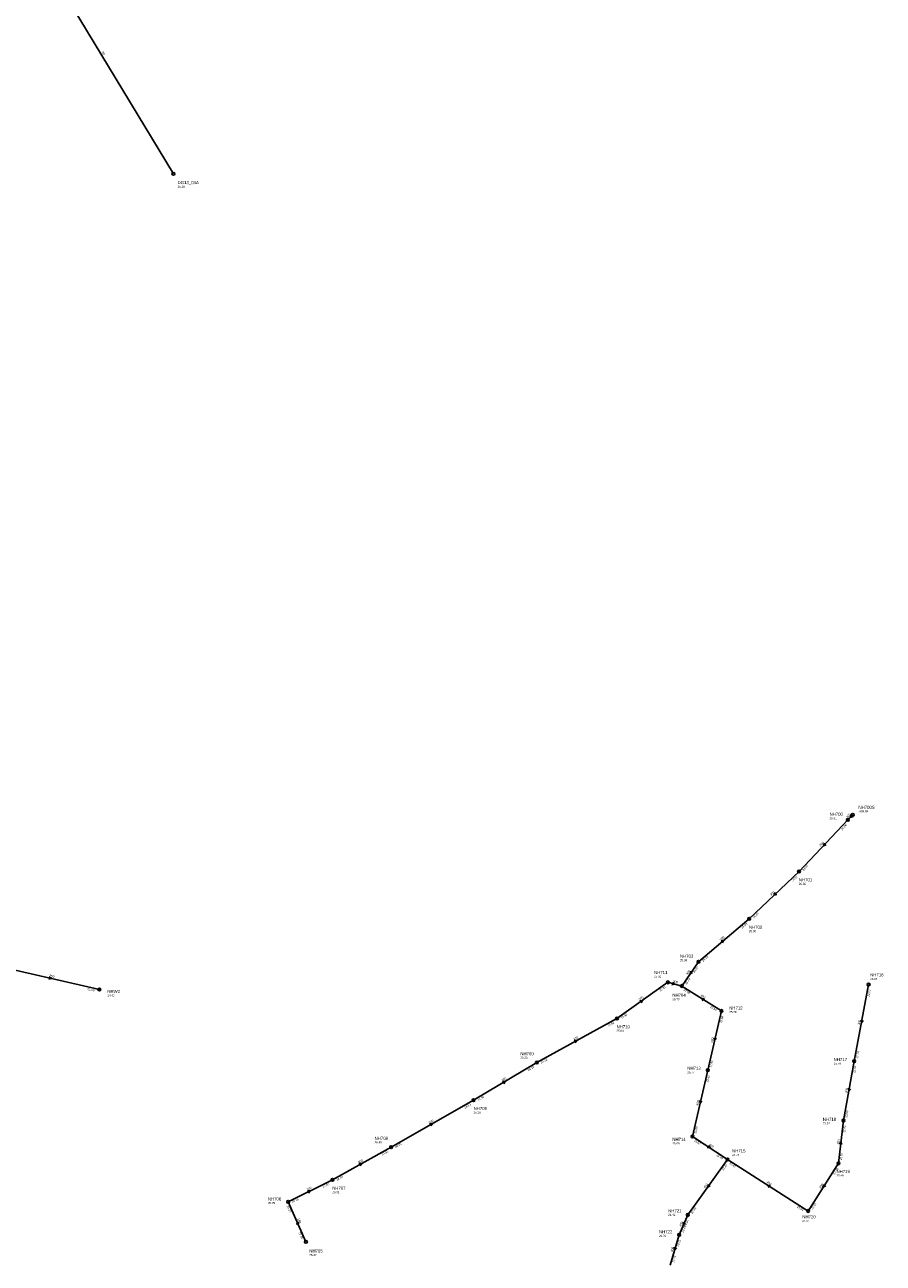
# Model space of a CAD drawing. Header units: metres. Extents: x 179992 to 198392, y 351761 to 369438.
# Tile 192 of 194: x 197581 to 198079, y 363623 to 364341. Entities that reach past the tile are written whole.
import ezdxf

# ---------------------------------------------------------------- set-up
doc = ezdxf.new("R2010")
doc.units = ezdxf.units.M

msp = doc.modelspace()

# ---------------------------------------------------------------- linework, layer by layer
at = {"layer": 'B-WE-RI-GWA-RIOOLLEIDING_BETON_300', "linetype": 'Continuous'}
for points in [[(198061.03, 363882.965), (198058.27, 363880.03)], [(198058.27, 363880.03), (198029.91, 363850.13)], [(198029.91, 363850.13), (198000.95, 363822.71)], [(198000.95, 363822.71), (197971.62, 363797.84)], [(197971.62, 363797.84), (197962.06, 363783.79)], [(197924.41, 363765), (197953.94, 363785.94)], [(197953.94, 363785.94), (197962.06, 363783.79)], [(198070.26, 363784.63), (198061.93, 363740.25)], [(197877.94, 363739.44), (197924.41, 363765)], [(197841.31, 363717.62), (197877.94, 363739.44)], [(198061.93, 363740.25), (198055.64, 363705.8)], [(197793.48, 363690.43), (197841.31, 363717.62)], [(198055.64, 363705.8), (198052.76, 363681.06)], [(197759.49, 363671.48), (197793.48, 363690.43)], [(198052.76, 363681.06), (198035.23, 363653.43)], [(197733.8, 363658.74), (197759.49, 363671.48)]]:
    msp.add_lwpolyline(points, dxfattribs=at)
at = {"layer": 'B-WE-RI-GWA-RIOOLLEIDING_BETON_400', "linetype": 'Continuous'}
for points in [[(197962.06, 363783.79), (197985, 363769.32)], [(197985, 363769.32), (197977.04, 363734.98)], [(197977.04, 363734.98), (197968.18, 363696.65)], [(197968.18, 363696.65), (197988.53, 363683.34)], [(197988.53, 363683.34), (197965.44, 363651.14)], [(198035.23, 363653.43), (197988.53, 363683.34)], [(197965.44, 363651.14), (197960.45, 363639.66)], [(197960.45, 363639.66), (197955.216, 363622.001)]]:
    msp.add_lwpolyline(points, dxfattribs=at)
at = {"layer": 'B-WE-RI-GWA-RIOOLLEIDING_PP_160', "linetype": 'Continuous'}
msp.add_lwpolyline([(197744.14, 363635.54), (197733.8, 363658.74)], dxfattribs=at)
at = {"layer": 'B-WE-RI-GWA-RIOOLPUT_INSPECTIEPUT'}
for centre in [(198058.27, 363880.03), (198061.03, 363882.97), (198029.91, 363850.13), (198000.95, 363822.71), (197971.62, 363797.84), (197953.94, 363785.94), (197962.06, 363783.79), (198070.26, 363784.63), (197924.41, 363765), (197985, 363769.32), (197877.94, 363739.44), (198061.93, 363740.25), (197977.04, 363734.98), (197841.31, 363717.62), (198055.64, 363705.8), (197968.18, 363696.65), (197793.48, 363690.43), (197988.53, 363683.34), (198052.76, 363681.06), (197759.49, 363671.48), (197733.8, 363658.74), (197965.44, 363651.14), (198035.23, 363653.43), (197744.14, 363635.54), (197960.45, 363639.66)]:
    msp.add_circle(centre, 0.8, dxfattribs=at)
at = {"layer": 'B-WE-RI-GWA_STROMINGSRICHTING'}
for points in [[(198060.15, 363883.17), (198059.65, 363881.5), (198061.29, 363882.1)], [(198044.56, 363866.62), (198044.09, 363865.08), (198045.6, 363865.63)], [(198015.98, 363837.93), (198015.43, 363836.42), (198016.97, 363836.89)], [(197984.72, 363809.89), (197986.29, 363810.28), (197985.65, 363808.79)], [(197967.05, 363792.41), (197966.84, 363790.82), (197968.25, 363791.6)], [(197956.69, 363786.02), (197958, 363784.86), (197956.29, 363784.51)], [(197937.58, 363775.22), (197939.17, 363775.47), (197938.42, 363774.05)], [(197975.13, 363776.4), (197973.53, 363776.55), (197974.36, 363775.18)], [(198065.65, 363763.99), (198066.1, 363762.44), (198067.07, 363763.72)], [(197899.57, 363752.16), (197901.17, 363752.22), (197900.26, 363750.9)], [(197980.64, 363753.72), (197981.02, 363752.15), (197982.05, 363753.39)], [(197858.02, 363728.41), (197859.62, 363728.53), (197858.76, 363727.17)], [(198058.34, 363724.57), (198058.79, 363723.03), (198059.75, 363724.31)], [(197972.23, 363717.38), (197972.61, 363715.82), (197973.64, 363717.06)], [(197815.79, 363703.94), (197817.4, 363704.03), (197816.5, 363702.69)], [(197977.54, 363691.39), (197978.35, 363689.99), (197976.76, 363690.18)], [(198053.32, 363692.08), (198054.2, 363693.43), (198054.75, 363691.92)], [(197774.88, 363680.88), (197776.48, 363680.95), (197775.58, 363679.62)], [(197745.04, 363665.12), (197746.64, 363665.11), (197745.67, 363663.83)], [(197977.24, 363668.83), (197976.98, 363667.24), (197978.41, 363667.99)], [(198013.48, 363668.21), (198011.88, 363668.39), (198012.7, 363667)], [(198044.16, 363668.85), (198043.99, 363667.24), (198045.37, 363668.08)], [(197740.21, 363646.12), (197738.97, 363647.14), (197738.9, 363645.53)], [(197962.86, 363647.01), (197962.95, 363645.4), (197964.18, 363646.43)], [(197957.55, 363632.42), (197957.83, 363630.83), (197958.93, 363632.01)]]:
    msp.add_lwpolyline(points, dxfattribs=at)
at = {"layer": 'B-WE-RI-HWA-RIOOLLEIDING_PVC_250', "linetype": 'Continuous'}
msp.add_lwpolyline([(197568.86, 363794.55), (197624.39, 363781.73)], dxfattribs=at)
at = {"layer": 'B-WE-RI-HWA-RIOOLPUT_INSPECTIEPUT'}
msp.add_circle((197624.39, 363781.73), 0.8, dxfattribs=at)
at = {"layer": 'B-WE-RI-HWA_STROMINGSRICHTING'}
msp.add_lwpolyline([(197595.38, 363789.17), (197596.62, 363788.14), (197595.06, 363787.76)], dxfattribs=at)
at = {"layer": 'B-WE-RI-PERSLEIDING-POMPPUT'}
msp.add_circle((197667.29, 364254.31), 0.8, dxfattribs=at)
at = {"layer": 'B-WE-RI-PERSLEIDING_PP_90', "linetype": 'Continuous'}
msp.add_lwpolyline([(197583.777, 364392.65), (197667.29, 364254.31)], dxfattribs=at)

# ---------------------------------------------------------------- texts
at = {"layer": 'B-WE-RI-GWA_AFM'}
for s, rotation, p in [('300', 46.76, (198058.03, 363880.91)), ('300', 46.51, (198042.45, 363864.51)), ('300', 43.44, (198013.78, 363835.91)), ('300', 40.3, (197984.59, 363809.88)), ('300', -14.83, (197956.68, 363786.04)), ('300', 55.77, (197965.32, 363789.97)), ('300', 35.34, (197937.46, 363775.2)), ('400', -32.24, (197972.63, 363778.07)), ('300', 79.37, (198065.05, 363761.05)), ('300', 28.81, (197899.44, 363752.15)), ('400', 76.95, (197979.9, 363750.8)), ('300', 30.78, (197857.88, 363728.39)), ('300', 79.65, (198057.73, 363721.64)), ('400', 76.98, (197971.51, 363714.46)), ('300', 29.62, (197815.65, 363703.93)), ('300', 83.36, (198053.24, 363691.97)), ('400', -33.19, (197977.47, 363691.5)), ('300', 29.14, (197774.75, 363680.9)), ('300', 26.38, (197744.9, 363665.14)), ('400', 54.36, (197975.44, 363666.42)), ('400', -32.64, (198010.98, 363669.88)), ('300', 57.61, (198042.51, 363666.36)), ('160', -65.98, (197739.04, 363648.88)), ('400', 66.51, (197961.6, 363644.28)), ('400', 73.49, (197956.64, 363629.57))]:
    msp.add_text(s, height=1.3, rotation=rotation, dxfattribs=at).set_placement(p)
at = {"layer": 'B-WE-RI-GWA_BOB'}
for s, rotation, p in [('24.26', 46.51, (198054.9, 363873.86)), ('24.07', 46.51, (198032.59, 363850.34)), ('24.07', 43.44, (198026.21, 363844.15)), ('24.03', 43.44, (198003.64, 363822.78)), ('24.03', 40.3, (197996.93, 363816.94)), ('24.00', 55.77, (197969.28, 363791.21)), ('24.15', 40.3, (197974.31, 363797.76)), ('23.73', 55.77, (197964.67, 363784.43)), ('23.81', 35.34, (197949.43, 363780.54)), ('23.68', -32.24, (197962.79, 363781.2)), ('22.82', 79.37, (198070.77, 363777.61)), ('23.92', 35.34, (197927.08, 363764.69)), ('23.69', -32.24, (197978.29, 363771.43)), ('23.66', 76.95, (197985.22, 363762.29)), ('23.92', 28.81, (197919.32, 363760.15)), ('22.74', 79.37, (198064.07, 363741.88)), ('24.18', 30.78, (197873.02, 363734.41)), ('24.18', 28.81, (197880.56, 363738.83)), ('23.62', 76.95, (197979.25, 363736.52)), ('22.74', 79.65, (198062.48, 363733.24)), ('23.62', 76.98, (197977.26, 363727.95)), ('24.34', 29.62, (197836.29, 363712.69)), ('24.34', 30.78, (197843.95, 363717.1)), ('22.59', 79.65, (198057.77, 363707.44)), ('23.59', 76.98, (197970.38, 363698.19)), ('22.62', 83.36, (198056.64, 363698.84)), ('23.60', -33.19, (197968.87, 363694.05)), ('24.55', 29.14, (197788.42, 363685.55)), ('24.55', 29.62, (197796.11, 363689.85)), ('22.66', 83.36, (198054.78, 363682.84)), ('23.48', -33.19, (197981.85, 363685.56)), ('22.39', 54.36, (197986.03, 363676.76)), ('22.42', -32.64, (197989.24, 363680.75)), ('24.60', 29.14, (197762.11, 363670.88)), ('22.68', 57.61, (198050.64, 363674.35)), ('24.61', 26.38, (197754.2, 363666.85)), ('25.25', 26.38, (197736.39, 363658.02)), ('22.54', 57.61, (198037.82, 363654.15)), ('25.25', -65.98, (197732.97, 363656.18)), ('20.46', 54.36, (197968.07, 363651.72)), ('22.54', -32.64, (198028.53, 363655.58)), ('20.45', 66.51, (197962.9, 363640.78)), ('20.46', 66.51, (197964.38, 363644.19)), ('25.30', -65.98, (197739.73, 363641.02)), ('19.81', 73.49, (197960.24, 363632.63)), ('19.75', 73.49, (197957.51, 363623.41))]:
    msp.add_text(s, height=1.2, rotation=rotation, dxfattribs=at).set_placement(p)
at = {"layer": 'B-WE-RI-GWA_PUTDEKSELNIVEAU'}
for s, p in [('26.31', (198047.62, 363880.42)), ('-999.99', (198064.36, 363884.38)), ('26.02', (198029.83, 363842.39)), ('25.99', (198000.87, 363814.97)), ('25.68', (197960.91, 363798.17)), ('25.90', (197945.91, 363788.63)), ('25.64', (198071.18, 363787.3)), ('25.73', (197956.51, 363775.56)), ('25.79', (197989.48, 363768.1)), ('25.84', (197924.16, 363757.27)), ('26.23', (197868.41, 363741.6)), ('25.79', (198050.02, 363738.23)), ('25.77', (197965.18, 363733.2)), ('26.29', (197841.31, 363709.88)), ('25.57', (198043.7, 363703.61)), ('26.45', (197783.95, 363692.59)), ('25.80', (197956.5, 363691.99)), ('25.78', (197991.14, 363685.33)), ('25.46', (198051.68, 363673.44)), ('26.31', (197759.41, 363663.74)), ('26.29', (197722.09, 363657.44)), ('21.42', (197954.08, 363650.6)), ('24.54', (198031.84, 363647.1)), ('20.96', (197948.77, 363638.44)), ('26.42', (197746.09, 363627.31))]:
    msp.add_text(s, height=1.2, dxfattribs=at).set_placement(p)
at = {"layer": 'B-WE-RI-GWA_PUTNUMMER'}
for s, p in [('NH700S', (198064.36, 363886.42)), ('NH700', (198047.62, 363882.46)), ('NH701', (198029.83, 363844.43)), ('NH702', (198000.87, 363817.01)), ('NH703', (197960.91, 363800.21)), ('NH711', (197945.91, 363790.67)), ('NH716', (198071.18, 363789.34)), ('NH704', (197956.51, 363777.6)), ('NH712', (197989.48, 363770.14)), ('NH710', (197924.16, 363759.31)), ('NH760', (197868.41, 363743.64)), ('NH713', (197965.18, 363735.24)), ('NH717', (198050.02, 363740.27)), ('NH709', (197841.31, 363711.92)), ('NH718', (198043.7, 363705.65)), ('NH708', (197783.95, 363694.63)), ('NH714', (197956.5, 363694.03)), ('NH715', (197991.14, 363687.37)), ('NH719', (198051.68, 363675.48)), ('NH707', (197759.41, 363665.78)), ('NH706', (197722.09, 363659.48)), ('NH721', (197954.08, 363652.64)), ('NH720', (198031.84, 363649.14)), ('NH722', (197948.77, 363640.48)), ('NH705', (197746.09, 363629.35))]:
    msp.add_text(s, height=1.8, dxfattribs=at).set_placement(p)
at = {"layer": 'B-WE-RI-HWA_AFM'}
msp.add_text('250', height=1.3, rotation=-13, dxfattribs=at).set_placement((197595.28, 363789.23))
at = {"layer": 'B-WE-RI-HWA_BOB'}
msp.add_text('23.00', height=1.2, rotation=-13, dxfattribs=at).set_placement((197617.36, 363781.51))
at = {"layer": 'B-WE-RI-HWA_PUTDEKSELNIVEAU'}
msp.add_text('24.45', height=1.2, dxfattribs=at).set_placement((197629.07, 363777.71))
at = {"layer": 'B-WE-RI-HWA_PUTNUMMER'}
msp.add_text('NRW2', height=1.8, dxfattribs=at).set_placement((197629.07, 363779.75))
at = {"layer": 'B-WE-RI-PERSLEIDING_AFM'}
msp.add_text('90', height=1.3, rotation=-58.88, dxfattribs=at).set_placement((197625.67, 364324.75))
at = {"layer": 'B-WE-RI-PERSLEIDING_PUTDEKSELNIVEAU'}
msp.add_text('25.18', height=1.2, dxfattribs=at).set_placement((197669.76, 364246.36))
at = {"layer": 'B-WE-RI-PERSLEIDING_PUTNUMMER'}
msp.add_text('DG13_03A', height=1.8, dxfattribs=at).set_placement((197669.76, 364248.4))

doc.saveas('drawing.dxf')
